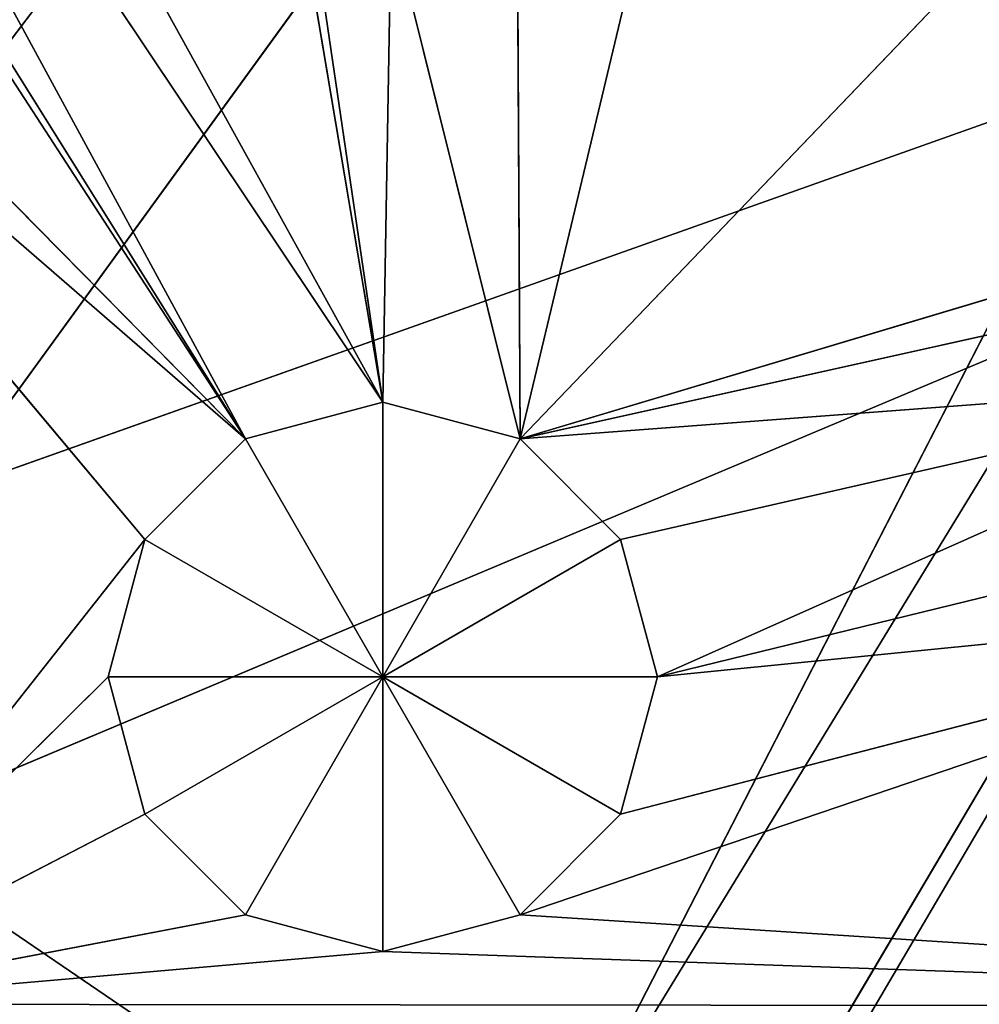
# Model space of a CAD drawing. Extents: x 0 to 49.9, y 0 to 49.9.
# Tile 113 of 190: x 17.3 to 18.4, y 13.6 to 14.8. Entities that reach past the tile are written whole.
import ezdxf

# ---------------------------------------------------------------- set-up
doc = ezdxf.new("R2010")
doc.units = 0
doc.header["$LTSCALE"] = 25.4
doc.layers.get('0').update_dxf_attribs({"color": 13, "linetype": 'CONTINUOUS'})

# ---------------------------------------------------------------- blocks, each defined once
blk = doc.blocks.new('REFLECTOR-LED-GU10-8348-83')
at = {"color": 7}
for p, q in [((16.4584, 52.433, 39.2564), (20.6542, 52.433, 31.0945)), ((16.4584, 52.433, 39.2564), (20.6542, 52.433, 31.0945)), ((17.4187, 51.3838, 36.0068), (17.3746, 51.8838, 35.8421)), ((17.3746, 51.8838, 35.8421), (17.4187, 51.8838, 36.0068)), ((17.4187, 51.3838, 36.0068), (17.3746, 51.8838, 35.8421)), ((17.3746, 51.3838, 35.8421), (17.3746, 51.8838, 35.8421)), ((17.3746, 51.3838, 35.8421), (17.3746, 51.8838, 35.8421)), ((17.3746, 51.3838, 35.8421), (17.4187, 51.8838, 35.6775)), ((17.4187, 51.8838, 35.6775), (17.3746, 51.8838, 35.8421)), ((17.3746, 51.3838, 35.8421), (17.4187, 51.8838, 35.6775)), ((17.3746, 51.8838, 35.8421), (17.4187, 51.8838, 36.0068)), ((17.3746, 51.8838, 35.8421), (17.7039, 51.8838, 35.8421)), ((17.3746, 51.8838, 35.8421), (17.7039, 51.8838, 35.8421)), ((17.4187, 51.8838, 35.6775), (17.3746, 51.8838, 35.8421)), ((17.5393, 51.3838, 36.1273), (17.4187, 51.8838, 36.0068)), ((17.4187, 51.8838, 36.0068), (17.5393, 51.8838, 36.1273)), ((17.5393, 51.3838, 36.1273), (17.4187, 51.8838, 36.0068)), ((17.4187, 51.3838, 36.0068), (17.4187, 51.8838, 36.0068)), ((17.4187, 51.3838, 36.0068), (17.4187, 51.8838, 36.0068)), ((17.4187, 51.3838, 35.6775), (17.4187, 51.8838, 35.6775)), ((17.4187, 51.3838, 35.6775), (17.4187, 51.8838, 35.6775)), ((17.4187, 51.3838, 35.6775), (17.5393, 51.8838, 35.557)), ((17.5393, 51.8838, 35.557), (17.4187, 51.8838, 35.6775)), ((17.4187, 51.3838, 35.6775), (17.5393, 51.8838, 35.557)), ((17.5393, 51.8838, 35.557), (17.4187, 51.8838, 35.6775)), ((17.7039, 51.8838, 35.8421), (17.4187, 51.8838, 35.6775)), ((17.4187, 51.8838, 36.0068), (17.5393, 51.8838, 36.1273)), ((17.4187, 51.8838, 36.0068), (17.7039, 51.8838, 35.8421)), ((17.4187, 51.8838, 36.0068), (17.7039, 51.8838, 35.8421)), ((17.7039, 51.8838, 35.8421), (17.4187, 51.8838, 35.6775)), ((17.7039, 51.3838, 36.1714), (17.5393, 51.8838, 36.1273)), ((17.5393, 51.8838, 36.1273), (17.7039, 51.8838, 36.1714)), ((17.7039, 51.3838, 36.1714), (17.5393, 51.8838, 36.1273)), ((17.5393, 51.3838, 36.1273), (17.5393, 51.8838, 36.1273)), ((17.5393, 51.3838, 36.1273), (17.5393, 51.8838, 36.1273)), ((17.5393, 51.3838, 35.557), (17.5393, 51.8838, 35.557)), ((17.5393, 51.3838, 35.557), (17.5393, 51.8838, 35.557)), ((17.5393, 51.3838, 35.557), (17.7039, 51.8838, 35.5129)), ((17.7039, 51.8838, 35.5129), (17.5393, 51.8838, 35.557)), ((17.5393, 51.3838, 35.557), (17.7039, 51.8838, 35.5129)), ((17.5393, 51.8838, 35.557), (17.7039, 51.8838, 35.8421)), ((17.5393, 51.8838, 35.557), (17.7039, 51.8838, 35.8421)), ((17.7039, 51.8838, 35.5129), (17.5393, 51.8838, 35.557)), ((17.7039, 51.8838, 35.8421), (17.5393, 51.8838, 36.1273)), ((17.5393, 51.8838, 36.1273), (17.7039, 51.8838, 36.1714)), ((17.7039, 51.8838, 35.8421), (17.5393, 51.8838, 36.1273)), ((17.7039, 51.8838, 35.5129), (17.7039, 51.3838, 35.5129)), ((17.7039, 51.3838, 35.5129), (17.8685, 51.8838, 35.557)), ((17.8685, 51.8838, 35.557), (17.7039, 51.8838, 35.5129)), ((17.7039, 51.3838, 35.5129), (17.8685, 51.8838, 35.557)), ((17.8685, 51.3838, 36.1273), (17.7039, 51.8838, 36.1714)), ((17.7039, 51.8838, 36.1714), (17.8685, 51.8838, 36.1273)), ((17.8685, 51.3838, 36.1273), (17.7039, 51.8838, 36.1714)), ((17.7039, 51.3838, 36.1714), (17.7039, 51.8838, 36.1714)), ((17.7039, 51.3838, 36.1714), (17.7039, 51.8838, 36.1714)), ((17.7039, 51.8838, 35.5129), (17.7039, 51.3838, 35.5129)), ((17.7039, 51.8838, 35.5129), (17.7039, 51.8838, 35.8421)), ((17.7039, 51.8838, 35.5129), (17.7039, 51.8838, 35.8421)), ((17.8685, 51.8838, 35.557), (17.7039, 51.8838, 35.5129)), ((17.8685, 51.8838, 35.557), (17.7039, 51.8838, 35.8421)), ((17.8685, 51.8838, 36.1273), (17.7039, 51.8838, 35.8421)), ((17.7039, 51.8838, 35.8421), (17.989, 51.8838, 36.0068)), ((17.8685, 51.8838, 36.1273), (17.7039, 51.8838, 35.8421)), ((17.7039, 51.8838, 36.1714), (17.8685, 51.8838, 36.1273)), ((17.7039, 51.8838, 36.1714), (17.7039, 51.8838, 35.8421)), ((17.7039, 51.8838, 36.1714), (17.7039, 51.8838, 35.8421)), ((17.989, 51.8838, 35.6775), (17.7039, 51.8838, 35.8421)), ((17.8685, 51.8838, 35.557), (17.7039, 51.8838, 35.8421)), ((17.989, 51.8838, 35.6775), (17.7039, 51.8838, 35.8421)), ((18.0332, 51.8838, 35.8421), (17.7039, 51.8838, 35.8421)), ((18.0332, 51.8838, 35.8421), (17.7039, 51.8838, 35.8421)), ((17.7039, 51.8838, 35.8421), (17.989, 51.8838, 36.0068)), ((17.8685, 51.3838, 35.557), (17.8685, 51.8838, 35.557)), ((17.8685, 51.3838, 35.557), (17.8685, 51.8838, 35.557)), ((17.8685, 51.3838, 35.557), (17.989, 51.8838, 35.6775)), ((17.989, 51.8838, 35.6775), (17.8685, 51.8838, 35.557)), ((17.8685, 51.3838, 35.557), (17.989, 51.8838, 35.6775)), ((17.989, 51.3838, 36.0068), (17.8685, 51.8838, 36.1273)), ((17.8685, 51.8838, 36.1273), (17.989, 51.8838, 36.0068)), ((17.989, 51.3838, 36.0068), (17.8685, 51.8838, 36.1273)), ((17.8685, 51.3838, 36.1273), (17.8685, 51.8838, 36.1273)), ((17.8685, 51.3838, 36.1273), (17.8685, 51.8838, 36.1273)), ((17.8685, 51.8838, 36.1273), (17.989, 51.8838, 36.0068)), ((17.989, 51.8838, 35.6775), (17.8685, 51.8838, 35.557)), ((17.989, 51.3838, 35.6775), (17.989, 51.8838, 35.6775)), ((17.989, 51.3838, 35.6775), (17.989, 51.8838, 35.6775)), ((17.989, 51.3838, 35.6775), (18.0332, 51.8838, 35.8421)), ((18.0332, 51.8838, 35.8421), (17.989, 51.8838, 35.6775)), ((17.989, 51.3838, 35.6775), (18.0332, 51.8838, 35.8421)), ((18.0332, 51.3838, 35.8421), (17.989, 51.8838, 36.0068)), ((17.989, 51.8838, 36.0068), (18.0332, 51.8838, 35.8421)), ((18.0332, 51.3838, 35.8421), (17.989, 51.8838, 36.0068)), ((17.989, 51.3838, 36.0068), (17.989, 51.8838, 36.0068)), ((17.989, 51.3838, 36.0068), (17.989, 51.8838, 36.0068)), ((18.0332, 51.8838, 35.8421), (17.989, 51.8838, 35.6775)), ((17.989, 51.8838, 36.0068), (18.0332, 51.8838, 35.8421)), ((18.0332, 51.3838, 35.8421), (18.0332, 51.8838, 35.8421)), ((18.0332, 51.3838, 35.8421), (18.0332, 51.8838, 35.8421)), ((17.5393, 51.3838, 35.557), (16.4385, 51.3838, 33.8626)), ((17.5393, 51.3838, 35.557), (16.4385, 51.3838, 33.8626)), ((16.5495, 51.3838, 33.9735), (17.5393, 51.3838, 35.557)), ((16.5495, 51.3838, 33.9735), (17.5393, 51.3838, 35.557)), ((16.6795, 51.3838, 34.6848), (17.5393, 51.3838, 35.557)), ((16.6795, 51.3838, 34.6848), (17.5393, 51.3838, 35.557)), ((16.701, 51.3838, 34.0141), (17.5393, 51.3838, 35.557)), ((16.701, 51.3838, 34.0141), (17.5393, 51.3838, 35.557)), ((16.701, 51.3838, 34.0141), (17.7039, 51.3838, 35.5129)), ((16.701, 51.3838, 34.0141), (17.7039, 51.3838, 35.5129)), ((16.7236, 51.3838, 34.8494), (17.4187, 51.3838, 35.6775)), ((16.7236, 51.3838, 34.8494), (17.4187, 51.3838, 35.6775)), ((16.7236, 51.3838, 34.8494), (17.5393, 51.3838, 35.557)), ((16.7236, 51.3838, 34.8494), (17.5393, 51.3838, 35.557)), ((16.8526, 51.3838, 33.9735), (17.7039, 51.3838, 35.5129)), ((16.8526, 51.3838, 33.9735), (17.7039, 51.3838, 35.5129)), ((16.979, 51.3838, 36.2345), (17.3746, 51.3838, 35.8421)), ((17.4187, 51.3838, 36.0068), (16.979, 51.3838, 36.2345)), ((16.979, 51.3838, 36.2345), (17.3746, 51.3838, 35.8421)), ((16.979, 51.3838, 36.2345), (17.4187, 51.3838, 35.6775)), ((16.979, 51.3838, 36.2345), (17.4187, 51.3838, 35.6775)), ((17.5393, 51.3838, 36.1273), (16.979, 51.3838, 36.2345)), ((17.4187, 51.3838, 36.0068), (16.979, 51.3838, 36.2345)), ((17.5393, 51.3838, 36.1273), (16.979, 51.3838, 36.2345)), ((17.7039, 51.3838, 36.1714), (16.979, 51.3838, 36.2345)), ((17.7039, 51.3838, 36.1714), (16.979, 51.3838, 36.2345)), ((17.3746, 51.3838, 35.8421), (17.4187, 51.3838, 36.0068)), ((17.4187, 51.3838, 35.6775), (17.3746, 51.3838, 35.8421)), ((17.3746, 51.3838, 35.8421), (17.4187, 51.3838, 36.0068)), ((17.4187, 51.3838, 35.6775), (17.3746, 51.3838, 35.8421)), ((17.5393, 51.3838, 35.557), (17.4187, 51.3838, 35.6775)), ((17.4187, 51.3838, 36.0068), (17.5393, 51.3838, 36.1273)), ((17.4187, 51.3838, 36.0068), (17.5393, 51.3838, 36.1273)), ((17.5393, 51.3838, 35.557), (17.4187, 51.3838, 35.6775)), ((17.7039, 51.3838, 35.5129), (17.5393, 51.3838, 35.557)), ((17.5393, 51.3838, 36.1273), (17.7039, 51.3838, 36.1714)), ((17.5393, 51.3838, 36.1273), (17.7039, 51.3838, 36.1714)), ((17.7039, 51.3838, 35.5129), (17.5393, 51.3838, 35.557)), ((17.7039, 51.3838, 35.5129), (17.5623, 51.3838, 34.6743)), ((17.7039, 51.3838, 35.5129), (17.5623, 51.3838, 34.6743)), ((17.6029, 51.3838, 34.8259), (17.7039, 51.3838, 35.5129)), ((17.6029, 51.3838, 34.8259), (17.7039, 51.3838, 35.5129)), ((17.7139, 51.3838, 34.9368), (17.7039, 51.3838, 35.5129)), ((17.7139, 51.3838, 34.9368), (17.7039, 51.3838, 35.5129)), ((17.8685, 51.3838, 35.557), (17.7039, 51.3838, 35.5129)), ((17.7039, 51.3838, 36.1714), (19.5875, 51.3838, 36.2374)), ((17.7039, 51.3838, 36.1714), (19.5875, 51.3838, 36.2374)), ((17.7039, 51.3838, 36.1714), (17.8685, 51.3838, 36.1273)), ((17.8685, 51.3838, 35.557), (17.7039, 51.3838, 35.5129)), ((17.7039, 51.3838, 36.1714), (17.8685, 51.3838, 36.1273)), ((17.7139, 51.3838, 34.9368), (17.8685, 51.3838, 35.557)), ((17.7139, 51.3838, 34.9368), (17.8685, 51.3838, 35.557)), ((17.8655, 51.3838, 34.9774), (17.8685, 51.3838, 35.557)), ((17.8655, 51.3838, 34.9774), (17.8685, 51.3838, 35.557)), ((18.8244, 51.3838, 34.5604), (17.8685, 51.3838, 35.557)), ((17.8685, 51.3838, 35.557), (18.017, 51.3838, 34.9368)), ((17.8685, 51.3838, 35.557), (18.8789, 51.3838, 35.3325)), ((18.8383, 51.3838, 35.484), (17.8685, 51.3838, 35.557)), ((17.8685, 51.3838, 35.557), (18.017, 51.3838, 34.9368)), ((17.8685, 51.3838, 35.557), (18.8789, 51.3838, 35.3325)), ((17.8685, 51.3838, 35.557), (18.9899, 51.3838, 35.2215)), ((17.8685, 51.3838, 35.557), (18.9899, 51.3838, 35.2215)), ((18.8244, 51.3838, 34.5604), (17.8685, 51.3838, 35.557)), ((17.989, 51.3838, 35.6775), (17.8685, 51.3838, 35.557)), ((18.8383, 51.3838, 35.484), (17.8685, 51.3838, 35.557)), ((17.8685, 51.3838, 36.1273), (19.5875, 51.3838, 36.2374)), ((17.8685, 51.3838, 36.1273), (19.5875, 51.3838, 36.2374)), ((17.8685, 51.3838, 36.1273), (18.9899, 51.3838, 35.7466)), ((17.8685, 51.3838, 36.1273), (18.9899, 51.3838, 35.7466)), ((17.8685, 51.3838, 36.1273), (17.989, 51.3838, 36.0068)), ((17.989, 51.3838, 35.6775), (17.8685, 51.3838, 35.557)), ((17.8685, 51.3838, 36.1273), (17.989, 51.3838, 36.0068)), ((18.0332, 51.3838, 35.8421), (17.989, 51.3838, 35.6775)), ((17.989, 51.3838, 35.6775), (18.8383, 51.3838, 35.484)), ((17.989, 51.3838, 35.6775), (18.8383, 51.3838, 35.484)), ((17.989, 51.3838, 36.0068), (18.9899, 51.3838, 35.7466)), ((17.989, 51.3838, 36.0068), (18.9899, 51.3838, 35.7466)), ((17.989, 51.3838, 36.0068), (18.0332, 51.3838, 35.8421)), ((18.0332, 51.3838, 35.8421), (17.989, 51.3838, 35.6775)), ((17.989, 51.3838, 36.0068), (18.0332, 51.3838, 35.8421)), ((18.9899, 51.3838, 35.7466), (18.0332, 51.3838, 35.8421)), ((18.0332, 51.3838, 35.8421), (18.8789, 51.3838, 35.6356)), ((18.0332, 51.3838, 35.8421), (18.8789, 51.3838, 35.6356)), ((18.0332, 51.3838, 35.8421), (18.8383, 51.3838, 35.484)), ((18.0332, 51.3838, 35.8421), (18.8383, 51.3838, 35.484)), ((18.9899, 51.3838, 35.7466), (18.0332, 51.3838, 35.8421)), ((24.9387, 39.5871, 24.9387), (15.3103, 39.5871, 41.2416)), ((24.9387, 39.5871, 24.9387), (15.3103, 39.5871, 41.2416)), ((15.3103, 38.5871, 41.2416), (24.9387, 38.5871, 24.9387)), ((15.3103, 38.5871, 41.2416), (24.9387, 38.5871, 24.9387))]:
    blk.add_line(p, q, dxfattribs=at)
at = {"color": 18}
for p, q in [((16.7246, 31.0358, 35.783), (17.7744, 29.425, 34.397)), ((17.8451, 31.0358, 36.547), (16.7246, 31.0358, 35.783)), ((17.8451, 31.0358, 36.547), (16.7246, 31.0358, 35.783)), ((18.7517, 29.425, 35.0633), (16.7246, 31.0358, 35.783)), ((18.7517, 29.425, 35.0633), (16.7246, 31.0358, 35.783)), ((16.7246, 31.0358, 35.783), (17.7744, 29.425, 34.397)), ((17.8451, 31.0358, 36.547), (18.7517, 29.425, 35.0633)), ((17.8451, 31.0358, 36.547), (18.7517, 29.425, 35.0633)), ((16.7936, 28.6601, 36.1495), (17.8853, 27, 34.647)), ((18.8552, 27, 35.2824), (16.7936, 28.6601, 36.1495)), ((16.7936, 28.6601, 36.1495), (17.8853, 27, 34.647)), ((18.8552, 27, 35.2824), (16.7936, 28.6601, 36.1495)), ((17.9137, 28.6601, 36.8833), (18.8552, 27, 35.2824)), ((17.9137, 28.6601, 36.8833), (18.8552, 27, 35.2824))]:
    blk.add_line(p, q, dxfattribs=at)
at = {"color": 7}
mesh = blk.add_polyface(dxfattribs=at)
corners = [(12.977, 52.433, 36.5072), (19.5028, 52.433, 30.106), (11.5418, 52.433, 34.8097)]
mesh.append_faces([[corners[k] for k in face] for face in [(0, 1, 2)]], dxfattribs={"color": 7})
mesh = blk.add_polyface(dxfattribs=at)
corners = [(12.977, 52.433, 36.5072), (20.6542, 52.433, 31.0945), (19.5028, 52.433, 30.106)]
mesh.append_faces([[corners[k] for k in face] for face in [(0, 1, 2)]], dxfattribs={"color": 7})
mesh = blk.add_polyface(dxfattribs=at)
corners = [(14.6257, 52.433, 37.9983), (20.6542, 52.433, 31.0945), (12.977, 52.433, 36.5072)]
mesh.append_faces([[corners[k] for k in face] for face in [(0, 1, 2)]], dxfattribs={"color": 7})
mesh = blk.add_polyface(dxfattribs=at)
corners = [(16.4584, 52.433, 39.2564), (20.6542, 52.433, 31.0945), (14.6257, 52.433, 37.9983)]
mesh.append_faces([[corners[k] for k in face] for face in [(0, 1, 2)]], dxfattribs={"color": 7})
mesh = blk.add_polyface(dxfattribs=at)
corners = [(16.4584, 52.433, 39.2564), (21.9811, 52.433, 31.8309), (20.6542, 52.433, 31.0945)]
mesh.append_faces([[corners[k] for k in face] for face in [(0, 1, 2)]], dxfattribs={"color": 7})
mesh = blk.add_polyface(dxfattribs=at)
corners = [(18.4424, 52.433, 40.259), (21.9811, 52.433, 31.8309), (16.4584, 52.433, 39.2564)]
mesh.append_faces([[corners[k] for k in face] for face in [(0, 1, 2)]], dxfattribs={"color": 7})
mesh = blk.add_polyface(dxfattribs=at)
corners = [(17.4187, 51.8838, 36.0068), (17.4187, 51.3838, 36.0068), (17.3746, 51.8838, 35.8421)]
mesh.append_faces([[corners[k] for k in face] for face in [(0, 1, 2)]], dxfattribs={"color": 7})
mesh = blk.add_polyface(dxfattribs=at)
corners = [(17.3746, 51.8838, 35.8421), (17.4187, 51.3838, 36.0068), (17.3746, 51.3838, 35.8421)]
mesh.append_faces([[corners[k] for k in face] for face in [(0, 1, 2)]], dxfattribs={"color": 7})
mesh = blk.add_polyface(dxfattribs=at)
corners = [(17.3746, 51.8838, 35.8421), (17.3746, 51.3838, 35.8421), (17.4187, 51.8838, 35.6775)]
mesh.append_faces([[corners[k] for k in face] for face in [(0, 1, 2)]], dxfattribs={"color": 7})
mesh = blk.add_polyface(dxfattribs=at)
corners = [(17.4187, 51.8838, 35.6775), (17.3746, 51.3838, 35.8421), (17.4187, 51.3838, 35.6775)]
mesh.append_faces([[corners[k] for k in face] for face in [(0, 1, 2)]], dxfattribs={"color": 7})
mesh = blk.add_polyface(dxfattribs=at)
corners = [(17.4187, 51.8838, 36.0068), (17.3746, 51.8838, 35.8421), (17.7039, 51.8838, 35.8421)]
mesh.append_faces([[corners[k] for k in face] for face in [(0, 1, 2)]], dxfattribs={"color": 7})
mesh = blk.add_polyface(dxfattribs=at)
corners = [(17.3746, 51.8838, 35.8421), (17.4187, 51.8838, 35.6775), (17.7039, 51.8838, 35.8421)]
mesh.append_faces([[corners[k] for k in face] for face in [(0, 1, 2)]], dxfattribs={"color": 7})
mesh = blk.add_polyface(dxfattribs=at)
corners = [(17.5393, 51.8838, 36.1273), (17.5393, 51.3838, 36.1273), (17.4187, 51.8838, 36.0068)]
mesh.append_faces([[corners[k] for k in face] for face in [(0, 1, 2)]], dxfattribs={"color": 7})
mesh = blk.add_polyface(dxfattribs=at)
corners = [(17.4187, 51.8838, 36.0068), (17.5393, 51.3838, 36.1273), (17.4187, 51.3838, 36.0068)]
mesh.append_faces([[corners[k] for k in face] for face in [(0, 1, 2)]], dxfattribs={"color": 7})
mesh = blk.add_polyface(dxfattribs=at)
corners = [(17.5393, 51.8838, 35.557), (17.4187, 51.8838, 35.6775), (17.4187, 51.3838, 35.6775)]
mesh.append_faces([[corners[k] for k in face] for face in [(0, 1, 2)]], dxfattribs={"color": 7})
mesh = blk.add_polyface(dxfattribs=at)
corners = [(17.5393, 51.8838, 35.557), (17.4187, 51.3838, 35.6775), (17.5393, 51.3838, 35.557)]
mesh.append_faces([[corners[k] for k in face] for face in [(0, 1, 2)]], dxfattribs={"color": 7})
mesh = blk.add_polyface(dxfattribs=at)
corners = [(17.7039, 51.8838, 35.8421), (17.4187, 51.8838, 35.6775), (17.5393, 51.8838, 35.557)]
mesh.append_faces([[corners[k] for k in face] for face in [(0, 1, 2)]], dxfattribs={"color": 7})
mesh = blk.add_polyface(dxfattribs=at)
corners = [(17.5393, 51.8838, 36.1273), (17.4187, 51.8838, 36.0068), (17.7039, 51.8838, 35.8421)]
mesh.append_faces([[corners[k] for k in face] for face in [(0, 1, 2)]], dxfattribs={"color": 7})
mesh = blk.add_polyface(dxfattribs=at)
corners = [(17.7039, 51.3838, 36.1714), (17.5393, 51.8838, 36.1273), (17.7039, 51.8838, 36.1714)]
mesh.append_faces([[corners[k] for k in face] for face in [(0, 1, 2)]], dxfattribs={"color": 7})
mesh = blk.add_polyface(dxfattribs=at)
corners = [(17.7039, 51.3838, 36.1714), (17.5393, 51.3838, 36.1273), (17.5393, 51.8838, 36.1273)]
mesh.append_faces([[corners[k] for k in face] for face in [(0, 1, 2)]], dxfattribs={"color": 7})
mesh = blk.add_polyface(dxfattribs=at)
corners = [(17.7039, 51.8838, 35.5129), (17.5393, 51.8838, 35.557), (17.5393, 51.3838, 35.557)]
mesh.append_faces([[corners[k] for k in face] for face in [(0, 1, 2)]], dxfattribs={"color": 7})
mesh = blk.add_polyface(dxfattribs=at)
corners = [(17.7039, 51.8838, 35.5129), (17.5393, 51.3838, 35.557), (17.7039, 51.3838, 35.5129)]
mesh.append_faces([[corners[k] for k in face] for face in [(0, 1, 2)]], dxfattribs={"color": 7})
mesh = blk.add_polyface(dxfattribs=at)
corners = [(17.7039, 51.8838, 35.8421), (17.5393, 51.8838, 35.557), (17.7039, 51.8838, 35.5129)]
mesh.append_faces([[corners[k] for k in face] for face in [(0, 1, 2)]], dxfattribs={"color": 7})
mesh = blk.add_polyface(dxfattribs=at)
corners = [(17.7039, 51.8838, 36.1714), (17.5393, 51.8838, 36.1273), (17.7039, 51.8838, 35.8421)]
mesh.append_faces([[corners[k] for k in face] for face in [(0, 1, 2)]], dxfattribs={"color": 7})
mesh = blk.add_polyface(dxfattribs=at)
corners = [(17.8685, 51.8838, 35.557), (17.7039, 51.8838, 35.5129), (17.7039, 51.3838, 35.5129)]
mesh.append_faces([[corners[k] for k in face] for face in [(0, 1, 2)]], dxfattribs={"color": 7})
mesh = blk.add_polyface(dxfattribs=at)
corners = [(17.8685, 51.8838, 35.557), (17.7039, 51.3838, 35.5129), (17.8685, 51.3838, 35.557)]
mesh.append_faces([[corners[k] for k in face] for face in [(0, 1, 2)]], dxfattribs={"color": 7})
mesh = blk.add_polyface(dxfattribs=at)
corners = [(17.8685, 51.3838, 36.1273), (17.7039, 51.8838, 36.1714), (17.8685, 51.8838, 36.1273)]
mesh.append_faces([[corners[k] for k in face] for face in [(0, 1, 2)]], dxfattribs={"color": 7})
mesh = blk.add_polyface(dxfattribs=at)
corners = [(17.8685, 51.3838, 36.1273), (17.7039, 51.3838, 36.1714), (17.7039, 51.8838, 36.1714)]
mesh.append_faces([[corners[k] for k in face] for face in [(0, 1, 2)]], dxfattribs={"color": 7})
mesh = blk.add_polyface(dxfattribs=at)
corners = [(17.7039, 51.8838, 35.8421), (17.7039, 51.8838, 35.5129), (17.8685, 51.8838, 35.557)]
mesh.append_faces([[corners[k] for k in face] for face in [(0, 1, 2)]], dxfattribs={"color": 7})
mesh = blk.add_polyface(dxfattribs=at)
corners = [(17.8685, 51.8838, 36.1273), (17.7039, 51.8838, 35.8421), (17.989, 51.8838, 36.0068)]
mesh.append_faces([[corners[k] for k in face] for face in [(0, 1, 2)]], dxfattribs={"color": 7})
mesh = blk.add_polyface(dxfattribs=at)
corners = [(17.7039, 51.8838, 36.1714), (17.7039, 51.8838, 35.8421), (17.8685, 51.8838, 36.1273)]
mesh.append_faces([[corners[k] for k in face] for face in [(0, 1, 2)]], dxfattribs={"color": 7})
mesh = blk.add_polyface(dxfattribs=at)
corners = [(17.7039, 51.8838, 35.8421), (17.8685, 51.8838, 35.557), (17.989, 51.8838, 35.6775)]
mesh.append_faces([[corners[k] for k in face] for face in [(0, 1, 2)]], dxfattribs={"color": 7})
mesh = blk.add_polyface(dxfattribs=at)
corners = [(17.7039, 51.8838, 35.8421), (17.989, 51.8838, 35.6775), (18.0332, 51.8838, 35.8421)]
mesh.append_faces([[corners[k] for k in face] for face in [(0, 1, 2)]], dxfattribs={"color": 7})
mesh = blk.add_polyface(dxfattribs=at)
corners = [(17.989, 51.8838, 36.0068), (17.7039, 51.8838, 35.8421), (18.0332, 51.8838, 35.8421)]
mesh.append_faces([[corners[k] for k in face] for face in [(0, 1, 2)]], dxfattribs={"color": 7})
mesh = blk.add_polyface(dxfattribs=at)
corners = [(17.989, 51.8838, 35.6775), (17.8685, 51.8838, 35.557), (17.8685, 51.3838, 35.557)]
mesh.append_faces([[corners[k] for k in face] for face in [(0, 1, 2)]], dxfattribs={"color": 7})
mesh = blk.add_polyface(dxfattribs=at)
corners = [(17.989, 51.8838, 35.6775), (17.8685, 51.3838, 35.557), (17.989, 51.3838, 35.6775)]
mesh.append_faces([[corners[k] for k in face] for face in [(0, 1, 2)]], dxfattribs={"color": 7})
mesh = blk.add_polyface(dxfattribs=at)
corners = [(17.989, 51.8838, 36.0068), (17.989, 51.3838, 36.0068), (17.8685, 51.8838, 36.1273)]
mesh.append_faces([[corners[k] for k in face] for face in [(0, 1, 2)]], dxfattribs={"color": 7})
mesh = blk.add_polyface(dxfattribs=at)
corners = [(17.8685, 51.8838, 36.1273), (17.989, 51.3838, 36.0068), (17.8685, 51.3838, 36.1273)]
mesh.append_faces([[corners[k] for k in face] for face in [(0, 1, 2)]], dxfattribs={"color": 7})
mesh = blk.add_polyface(dxfattribs=at)
corners = [(17.989, 51.8838, 35.6775), (17.989, 51.3838, 35.6775), (18.0332, 51.8838, 35.8421)]
mesh.append_faces([[corners[k] for k in face] for face in [(0, 1, 2)]], dxfattribs={"color": 7})
mesh = blk.add_polyface(dxfattribs=at)
corners = [(18.0332, 51.8838, 35.8421), (17.989, 51.3838, 35.6775), (18.0332, 51.3838, 35.8421)]
mesh.append_faces([[corners[k] for k in face] for face in [(0, 1, 2)]], dxfattribs={"color": 7})
mesh = blk.add_polyface(dxfattribs=at)
corners = [(18.0332, 51.8838, 35.8421), (18.0332, 51.3838, 35.8421), (17.989, 51.8838, 36.0068)]
mesh.append_faces([[corners[k] for k in face] for face in [(0, 1, 2)]], dxfattribs={"color": 7})
mesh = blk.add_polyface(dxfattribs=at)
corners = [(17.989, 51.8838, 36.0068), (18.0332, 51.3838, 35.8421), (17.989, 51.3838, 36.0068)]
mesh.append_faces([[corners[k] for k in face] for face in [(0, 1, 2)]], dxfattribs={"color": 7})
mesh = blk.add_polyface(dxfattribs=at)
corners = [(17.5393, 51.3838, 35.557), (16.4385, 51.3838, 33.8626), (16.5495, 51.3838, 33.9735)]
mesh.append_faces([[corners[k] for k in face] for face in [(0, 1, 2)]], dxfattribs={"color": 7})
mesh = blk.add_polyface(dxfattribs=at)
corners = [(17.5393, 51.3838, 35.557), (16.6795, 51.3838, 34.6848), (16.4385, 51.3838, 33.8626)]
mesh.append_faces([[corners[k] for k in face] for face in [(0, 1, 2)]], dxfattribs={"color": 7})
mesh = blk.add_polyface(dxfattribs=at)
corners = [(17.5393, 51.3838, 35.557), (16.5495, 51.3838, 33.9735), (16.701, 51.3838, 34.0141)]
mesh.append_faces([[corners[k] for k in face] for face in [(0, 1, 2)]], dxfattribs={"color": 7})
mesh = blk.add_polyface(dxfattribs=at)
corners = [(17.5393, 51.3838, 35.557), (16.7236, 51.3838, 34.8494), (16.6795, 51.3838, 34.6848)]
mesh.append_faces([[corners[k] for k in face] for face in [(0, 1, 2)]], dxfattribs={"color": 7})
mesh = blk.add_polyface(dxfattribs=at)
corners = [(17.5393, 51.3838, 35.557), (16.701, 51.3838, 34.0141), (17.7039, 51.3838, 35.5129)]
mesh.append_faces([[corners[k] for k in face] for face in [(0, 1, 2)]], dxfattribs={"color": 7})
mesh = blk.add_polyface(dxfattribs=at)
corners = [(17.7039, 51.3838, 35.5129), (16.701, 51.3838, 34.0141), (16.8526, 51.3838, 33.9735)]
mesh.append_faces([[corners[k] for k in face] for face in [(0, 1, 2)]], dxfattribs={"color": 7})
mesh = blk.add_polyface(dxfattribs=at)
corners = [(16.979, 51.3838, 36.2345), (16.7236, 51.3838, 34.8494), (17.4187, 51.3838, 35.6775)]
mesh.append_faces([[corners[k] for k in face] for face in [(0, 1, 2)]], dxfattribs={"color": 7})
mesh = blk.add_polyface(dxfattribs=at)
corners = [(17.4187, 51.3838, 35.6775), (16.7236, 51.3838, 34.8494), (17.5393, 51.3838, 35.557)]
mesh.append_faces([[corners[k] for k in face] for face in [(0, 1, 2)]], dxfattribs={"color": 7})
mesh = blk.add_polyface(dxfattribs=at)
corners = [(17.7039, 51.3838, 35.5129), (16.8526, 51.3838, 33.9735), (17.5623, 51.3838, 34.6743)]
mesh.append_faces([[corners[k] for k in face] for face in [(0, 1, 2)]], dxfattribs={"color": 7})
mesh = blk.add_polyface(dxfattribs=at)
corners = [(17.9916, 51.3838, 36.9909), (16.9928, 51.3838, 36.3287), (16.979, 51.3838, 36.2345)]
mesh.append_faces([[corners[k] for k in face] for face in [(0, 1, 2)]], dxfattribs={"color": 7})
mesh = blk.add_polyface(dxfattribs=at)
corners = [(17.9916, 51.3838, 36.9909), (16.979, 51.3838, 36.2345), (18.9629, 51.3838, 36.3778)]
mesh.append_faces([[corners[k] for k in face] for face in [(0, 1, 2)]], dxfattribs={"color": 7})
mesh = blk.add_polyface(dxfattribs=at)
corners = [(18.9629, 51.3838, 36.3778), (16.979, 51.3838, 36.2345), (19.1275, 51.3838, 36.3337)]
mesh.append_faces([[corners[k] for k in face] for face in [(0, 1, 2)]], dxfattribs={"color": 7})
mesh = blk.add_polyface(dxfattribs=at)
corners = [(19.1275, 51.3838, 36.3337), (16.979, 51.3838, 36.2345), (19.5875, 51.3838, 36.2374)]
mesh.append_faces([[corners[k] for k in face] for face in [(0, 1, 2)]], dxfattribs={"color": 7})
mesh = blk.add_polyface(dxfattribs=at)
corners = [(16.979, 51.3838, 36.2345), (17.3746, 51.3838, 35.8421), (17.4187, 51.3838, 36.0068)]
mesh.append_faces([[corners[k] for k in face] for face in [(0, 1, 2)]], dxfattribs={"color": 7})
mesh = blk.add_polyface(dxfattribs=at)
corners = [(16.979, 51.3838, 36.2345), (17.4187, 51.3838, 35.6775), (17.3746, 51.3838, 35.8421)]
mesh.append_faces([[corners[k] for k in face] for face in [(0, 1, 2)]], dxfattribs={"color": 7})
mesh = blk.add_polyface(dxfattribs=at)
corners = [(16.979, 51.3838, 36.2345), (17.4187, 51.3838, 36.0068), (17.5393, 51.3838, 36.1273)]
mesh.append_faces([[corners[k] for k in face] for face in [(0, 1, 2)]], dxfattribs={"color": 7})
mesh = blk.add_polyface(dxfattribs=at)
corners = [(16.979, 51.3838, 36.2345), (17.5393, 51.3838, 36.1273), (17.7039, 51.3838, 36.1714)]
mesh.append_faces([[corners[k] for k in face] for face in [(0, 1, 2)]], dxfattribs={"color": 7})
mesh = blk.add_polyface(dxfattribs=at)
corners = [(19.5875, 51.3838, 36.2374), (16.979, 51.3838, 36.2345), (17.7039, 51.3838, 36.1714)]
mesh.append_faces([[corners[k] for k in face] for face in [(0, 1, 2)]], dxfattribs={"color": 7})
mesh = blk.add_polyface(dxfattribs=at)
corners = [(17.7039, 51.3838, 35.5129), (17.5623, 51.3838, 34.6743), (17.6029, 51.3838, 34.8259)]
mesh.append_faces([[corners[k] for k in face] for face in [(0, 1, 2)]], dxfattribs={"color": 7})
mesh = blk.add_polyface(dxfattribs=at)
corners = [(17.7039, 51.3838, 35.5129), (17.6029, 51.3838, 34.8259), (17.7139, 51.3838, 34.9368)]
mesh.append_faces([[corners[k] for k in face] for face in [(0, 1, 2)]], dxfattribs={"color": 7})
mesh = blk.add_polyface(dxfattribs=at)
corners = [(17.8685, 51.3838, 35.557), (17.7039, 51.3838, 35.5129), (17.7139, 51.3838, 34.9368)]
mesh.append_faces([[corners[k] for k in face] for face in [(0, 1, 2)]], dxfattribs={"color": 7})
mesh = blk.add_polyface(dxfattribs=at)
corners = [(19.5875, 51.3838, 36.2374), (17.7039, 51.3838, 36.1714), (17.8685, 51.3838, 36.1273)]
mesh.append_faces([[corners[k] for k in face] for face in [(0, 1, 2)]], dxfattribs={"color": 7})
mesh = blk.add_polyface(dxfattribs=at)
corners = [(17.8685, 51.3838, 35.557), (17.7139, 51.3838, 34.9368), (17.8655, 51.3838, 34.9774)]
mesh.append_faces([[corners[k] for k in face] for face in [(0, 1, 2)]], dxfattribs={"color": 7})
mesh = blk.add_polyface(dxfattribs=at)
corners = [(17.8685, 51.3838, 35.557), (17.8655, 51.3838, 34.9774), (18.017, 51.3838, 34.9368)]
mesh.append_faces([[corners[k] for k in face] for face in [(0, 1, 2)]], dxfattribs={"color": 7})
mesh = blk.add_polyface(dxfattribs=at)
corners = [(17.8685, 51.3838, 35.557), (18.017, 51.3838, 34.9368), (18.8244, 51.3838, 34.5604)]
mesh.append_faces([[corners[k] for k in face] for face in [(0, 1, 2)]], dxfattribs={"color": 7})
mesh = blk.add_polyface(dxfattribs=at)
corners = [(17.8685, 51.3838, 35.557), (18.8789, 51.3838, 35.3325), (18.8383, 51.3838, 35.484)]
mesh.append_faces([[corners[k] for k in face] for face in [(0, 1, 2)]], dxfattribs={"color": 7})
mesh = blk.add_polyface(dxfattribs=at)
corners = [(17.8685, 51.3838, 35.557), (18.9899, 51.3838, 35.2215), (18.8789, 51.3838, 35.3325)]
mesh.append_faces([[corners[k] for k in face] for face in [(0, 1, 2)]], dxfattribs={"color": 7})
mesh = blk.add_polyface(dxfattribs=at)
corners = [(17.8685, 51.3838, 35.557), (18.8244, 51.3838, 34.5604), (18.9899, 51.3838, 35.2215)]
mesh.append_faces([[corners[k] for k in face] for face in [(0, 1, 2)]], dxfattribs={"color": 7})
mesh = blk.add_polyface(dxfattribs=at)
corners = [(17.989, 51.3838, 35.6775), (17.8685, 51.3838, 35.557), (18.8383, 51.3838, 35.484)]
mesh.append_faces([[corners[k] for k in face] for face in [(0, 1, 2)]], dxfattribs={"color": 7})
mesh = blk.add_polyface(dxfattribs=at)
corners = [(19.5875, 51.3838, 36.2374), (17.8685, 51.3838, 36.1273), (18.9899, 51.3838, 35.7466)]
mesh.append_faces([[corners[k] for k in face] for face in [(0, 1, 2)]], dxfattribs={"color": 7})
mesh = blk.add_polyface(dxfattribs=at)
corners = [(17.8685, 51.3838, 36.1273), (17.989, 51.3838, 36.0068), (18.9899, 51.3838, 35.7466)]
mesh.append_faces([[corners[k] for k in face] for face in [(0, 1, 2)]], dxfattribs={"color": 7})
mesh = blk.add_polyface(dxfattribs=at)
corners = [(18.0332, 51.3838, 35.8421), (17.989, 51.3838, 35.6775), (18.8383, 51.3838, 35.484)]
mesh.append_faces([[corners[k] for k in face] for face in [(0, 1, 2)]], dxfattribs={"color": 7})
mesh = blk.add_polyface(dxfattribs=at)
corners = [(17.989, 51.3838, 36.0068), (18.0332, 51.3838, 35.8421), (18.9899, 51.3838, 35.7466)]
mesh.append_faces([[corners[k] for k in face] for face in [(0, 1, 2)]], dxfattribs={"color": 7})
mesh = blk.add_polyface(dxfattribs=at)
corners = [(18.0332, 51.3838, 35.8421), (18.8789, 51.3838, 35.6356), (18.9899, 51.3838, 35.7466)]
mesh.append_faces([[corners[k] for k in face] for face in [(0, 1, 2)]], dxfattribs={"color": 7})
mesh = blk.add_polyface(dxfattribs=at)
corners = [(18.0332, 51.3838, 35.8421), (18.8383, 51.3838, 35.484), (18.8789, 51.3838, 35.6356)]
mesh.append_faces([[corners[k] for k in face] for face in [(0, 1, 2)]], dxfattribs={"color": 7})
mesh = blk.add_polyface(dxfattribs=at)
corners = [(10.2361, 39.5871, 36.8688), (24.9387, 39.5871, 24.9387), (8.9283, 39.5871, 35.0461)]
mesh.append_faces([[corners[k] for k in face] for face in [(0, 1, 2)]], dxfattribs={"color": 7})
mesh = blk.add_polyface(dxfattribs=at)
corners = [(11.7503, 39.5871, 38.5239), (24.9387, 39.5871, 24.9387), (10.2361, 39.5871, 36.8688)]
mesh.append_faces([[corners[k] for k in face] for face in [(0, 1, 2)]], dxfattribs={"color": 7})
mesh = blk.add_polyface(dxfattribs=at)
corners = [(13.4497, 39.5871, 39.9884), (24.9387, 39.5871, 24.9387), (11.7503, 39.5871, 38.5239)]
mesh.append_faces([[corners[k] for k in face] for face in [(0, 1, 2)]], dxfattribs={"color": 7})
mesh = blk.add_polyface(dxfattribs=at)
corners = [(15.3103, 39.5871, 41.2416), (24.9387, 39.5871, 24.9387), (13.4497, 39.5871, 39.9884)]
mesh.append_faces([[corners[k] for k in face] for face in [(0, 1, 2)]], dxfattribs={"color": 7})
mesh = blk.add_polyface(dxfattribs=at)
corners = [(17.3061, 39.5871, 42.266), (24.9387, 39.5871, 24.9387), (15.3103, 39.5871, 41.2416)]
mesh.append_faces([[corners[k] for k in face] for face in [(0, 1, 2)]], dxfattribs={"color": 7})
mesh = blk.add_polyface(dxfattribs=at)
corners = [(19.409, 39.5871, 43.0471), (24.9387, 39.5871, 24.9387), (17.3061, 39.5871, 42.266)]
mesh.append_faces([[corners[k] for k in face] for face in [(0, 1, 2)]], dxfattribs={"color": 7})
mesh = blk.add_polyface(dxfattribs=at)
corners = [(10.2361, 38.5871, 36.8688), (8.9283, 38.5871, 35.0461), (24.9387, 38.5871, 24.9387)]
mesh.append_faces([[corners[k] for k in face] for face in [(0, 1, 2)]], dxfattribs={"color": 7})
mesh = blk.add_polyface(dxfattribs=at)
corners = [(11.7503, 38.5871, 38.5239), (10.2361, 38.5871, 36.8688), (24.9387, 38.5871, 24.9387)]
mesh.append_faces([[corners[k] for k in face] for face in [(0, 1, 2)]], dxfattribs={"color": 7})
mesh = blk.add_polyface(dxfattribs=at)
corners = [(13.4497, 38.5871, 39.9884), (11.7503, 38.5871, 38.5239), (24.9387, 38.5871, 24.9387)]
mesh.append_faces([[corners[k] for k in face] for face in [(0, 1, 2)]], dxfattribs={"color": 7})
mesh = blk.add_polyface(dxfattribs=at)
corners = [(15.3103, 38.5871, 41.2416), (13.4497, 38.5871, 39.9884), (24.9387, 38.5871, 24.9387)]
mesh.append_faces([[corners[k] for k in face] for face in [(0, 1, 2)]], dxfattribs={"color": 7})
mesh = blk.add_polyface(dxfattribs=at)
corners = [(17.3061, 38.5871, 42.266), (15.3103, 38.5871, 41.2416), (24.9387, 38.5871, 24.9387)]
mesh.append_faces([[corners[k] for k in face] for face in [(0, 1, 2)]], dxfattribs={"color": 7})
mesh = blk.add_polyface(dxfattribs=at)
corners = [(19.409, 38.5871, 43.0471), (17.3061, 38.5871, 42.266), (24.9387, 38.5871, 24.9387)]
mesh.append_faces([[corners[k] for k in face] for face in [(0, 1, 2)]], dxfattribs={"color": 7})
mesh = blk.add_polyface(dxfattribs=at)
corners = [(15.7583, 32.7841, 37.0586), (17.8451, 31.0358, 36.547), (16.7246, 31.0358, 35.783)]
mesh.append_faces([[corners[k] for k in face] for face in [(0, 1, 2)]], dxfattribs={"color": 7})
mesh = blk.add_polyface(dxfattribs=at)
corners = [(16.7246, 31.0358, 35.783), (17.7744, 29.425, 34.397), (15.6857, 31.0358, 34.9112)]
mesh.append_faces([[corners[k] for k in face] for face in [(0, 1, 2)]], dxfattribs={"color": 7})
mesh = blk.add_polyface(dxfattribs=at)
corners = [(17.8451, 31.0358, 36.547), (18.7517, 29.425, 35.0633), (16.7246, 31.0358, 35.783)]
mesh.append_faces([[corners[k] for k in face] for face in [(0, 1, 2)]], dxfattribs={"color": 7})
mesh = blk.add_polyface(dxfattribs=at)
corners = [(16.7246, 31.0358, 35.783), (18.7517, 29.425, 35.0633), (17.7744, 29.425, 34.397)]
mesh.append_faces([[corners[k] for k in face] for face in [(0, 1, 2)]], dxfattribs={"color": 7})
mesh = blk.add_polyface(dxfattribs=at)
corners = [(19.0362, 31.0358, 37.1956), (19.7906, 29.425, 35.6291), (17.8451, 31.0358, 36.547)]
mesh.append_faces([[corners[k] for k in face] for face in [(0, 1, 2)]], dxfattribs={"color": 7})
mesh = blk.add_polyface(dxfattribs=at)
corners = [(17.8451, 31.0358, 36.547), (19.7906, 29.425, 35.6291), (18.7517, 29.425, 35.0633)]
mesh.append_faces([[corners[k] for k in face] for face in [(0, 1, 2)]], dxfattribs={"color": 7})
mesh = blk.add_polyface(dxfattribs=at)
corners = [(15.7837, 30.4637, 37.5396), (16.7936, 28.6601, 36.1495), (17.9137, 28.6601, 36.8833)]
mesh.append_faces([[corners[k] for k in face] for face in [(0, 1, 2)]], dxfattribs={"color": 7})
mesh = blk.add_polyface(dxfattribs=at)
corners = [(18.7517, 29.425, 35.0633), (19.7244, 27.9628, 33.4717), (17.7744, 29.425, 34.397)]
mesh.append_faces([[corners[k] for k in face] for face in [(0, 1, 2)]], dxfattribs={"color": 7})
mesh = blk.add_polyface(dxfattribs=at)
corners = [(16.7936, 28.6601, 36.1495), (17.8853, 27, 34.647), (18.8552, 27, 35.2824)]
mesh.append_faces([[corners[k] for k in face] for face in [(0, 1, 2)]], dxfattribs={"color": 7})
mesh = blk.add_polyface(dxfattribs=at)
corners = [(16.7936, 28.6601, 36.1495), (16.9813, 27, 33.9209), (17.5208, 27, 34.3714)]
mesh.append_faces([[corners[k] for k in face] for face in [(0, 1, 2)]], dxfattribs={"color": 7})
mesh = blk.add_polyface(dxfattribs=at)
corners = [(16.7936, 28.6601, 36.1495), (17.5208, 27, 34.3714), (17.8853, 27, 34.647)]
mesh.append_faces([[corners[k] for k in face] for face in [(0, 1, 2)]], dxfattribs={"color": 7})
mesh = blk.add_polyface(dxfattribs=at)
corners = [(17.9137, 28.6601, 36.8833), (16.7936, 28.6601, 36.1495), (18.8552, 27, 35.2824)]
mesh.append_faces([[corners[k] for k in face] for face in [(0, 1, 2)]], dxfattribs={"color": 7})
mesh = blk.add_polyface(dxfattribs=at)
corners = [(19.0993, 28.6601, 37.5056), (17.9137, 28.6601, 36.8833), (18.8552, 27, 35.2824)]
mesh.append_faces([[corners[k] for k in face] for face in [(0, 1, 2)]], dxfattribs={"color": 7})
mesh = blk.add_polyface(dxfattribs=at)
corners = [(18.8552, 27, 35.2824), (17.8853, 27, 34.647), (18.4511, 10, 35.0338)]
mesh.append_faces([[corners[k] for k in face] for face in [(0, 1, 2)]], dxfattribs={"color": 7})

msp = doc.modelspace()

# ---------------------------------------------------------------- block references
at = {"color": 0, "extrusion": (0, -1, 1.55431e-15)}
msp.add_blockref('REFLECTOR-LED-GU10-8348-83', (0, 0, -49.8775), dxfattribs=at)

doc.saveas('drawing.dxf')
